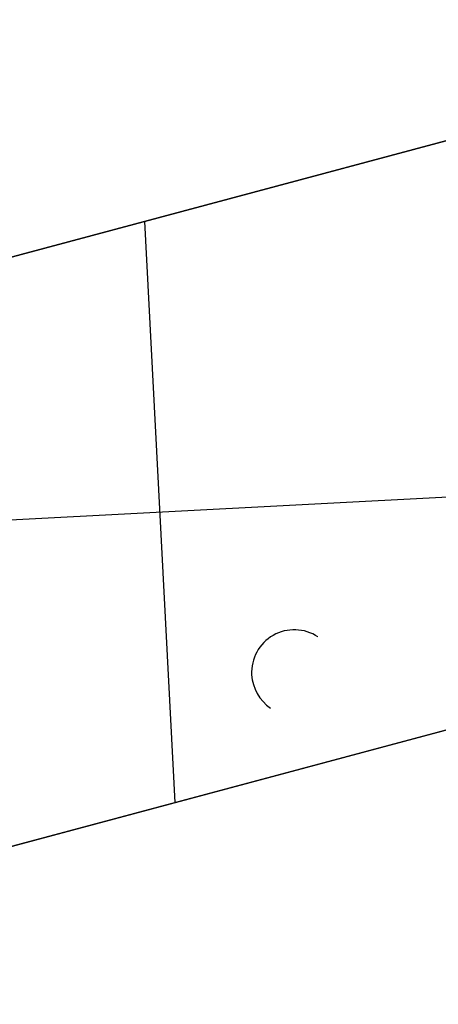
# Model space of a CAD drawing. Header units: millimetres. Extents: x -83 to 676, y -83 to 676.
# Tile 94 of 256: x -23 to -1, y 187 to 239. Entities that reach past the tile are written whole.
import ezdxf

# ---------------------------------------------------------------- set-up
doc = ezdxf.new("R2010")
doc.units = ezdxf.units.MM
doc.header["$MEASUREMENT"] = 0
doc.layers.add('IGES level 0', color=7, linetype='Continuous', true_color=0xff7878)

msp = doc.modelspace()

# ---------------------------------------------------------------- linework, layer by layer
at = {"layer": 'IGES level 0', "color": 254, "true_color": 0xcad1ee}
for p, q in [((-61.877, 216.002, 48), (23.607, 238.908, 48)), ((23.607, 238.908, 47), (-61.877, 216.002, 47)), ((-19.859, 227.261, 48), (-19.859, 227.261, 47)), ((-54.112, 187.025, 48), (31.372, 209.93, 48)), ((31.372, 209.93, 47), (-54.112, 187.025, 47)), ((-8.291, 206.757, 47), (-8.291, 206.757, 48)), ((-6.927, 206.384, 48), (-6.927, 206.384, 47)), ((-10.42, 204.393, 47), (-10.42, 204.393, 48)), ((-10.42, 204.393, 48), (-10.42, 204.393, 47)), ((-9.418, 202.637, 47), (-9.418, 202.637, 48)), ((-12.095, 198.283, 48), (-12.095, 198.283, 47))]:
    msp.add_line(p, q, dxfattribs=at)
at = {"layer": 'IGES level 0', "color": 140, "true_color": 0x00ccff}
for p, q in [((23.607, 238.908, 48), (-61.877, 216.002, 48)), ((23.607, 238.908, 47), (-61.877, 216.002, 47)), ((-14.45, 197.652, 48), (-16.055, 228.28, 48)), ((-14.45, 197.652, 47), (-16.055, 228.28, 47)), ((-60.429, 210.599, 48), (29.924, 215.334, 48)), ((-60.429, 210.599, 47), (29.924, 215.334, 47)), ((-54.112, 187.025, 48), (31.372, 209.93, 48)), ((-54.112, 187.025, 47), (31.372, 209.93, 47)), ((-8.291, 206.757, 47), (-8.291, 206.757, 48)), ((-6.927, 206.384, 48), (-6.927, 206.384, 47)), ((-10.42, 204.393, 48), (-10.42, 204.393, 47)), ((-10.42, 204.393, 47), (-10.42, 204.393, 48)), ((-9.418, 202.637, 47), (-9.418, 202.637, 48))]:
    msp.add_line(p, q, dxfattribs=at)
at = {"layer": 'IGES level 0', "color": 254, "true_color": 0xcad1ee}
for centre, start, end in [((-8.173, 204.51, 48), 56.3861, 183), ((-8.173, 204.51, 47), 56.3861, 183), ((-8.173, 204.51, 47.5), 56.3861, 183), ((-8.173, 204.51, 48), 183, 236.3859), ((-8.173, 204.51, 47), 183, 236.3859), ((-8.173, 204.51, 47.5), 183, 236.3859)]:
    msp.add_arc(centre, 2.25, start, end, dxfattribs=at)
at = {"layer": 'IGES level 0', "color": 140, "true_color": 0x00ccff}
for centre, start, end in [((-8.173, 204.51, 47), 56.3859, 183), ((-8.173, 204.51, 48), 56.3859, 183), ((-8.173, 204.51, 47.5), 56.3859, 183), ((-8.173, 204.51, 47), 183, 236.3861), ((-8.173, 204.51, 48), 183, 236.3861), ((-8.173, 204.51, 47.5), 183, 236.3861)]:
    msp.add_arc(centre, 2.25, start, end, dxfattribs=at)

doc.saveas('drawing.dxf')
